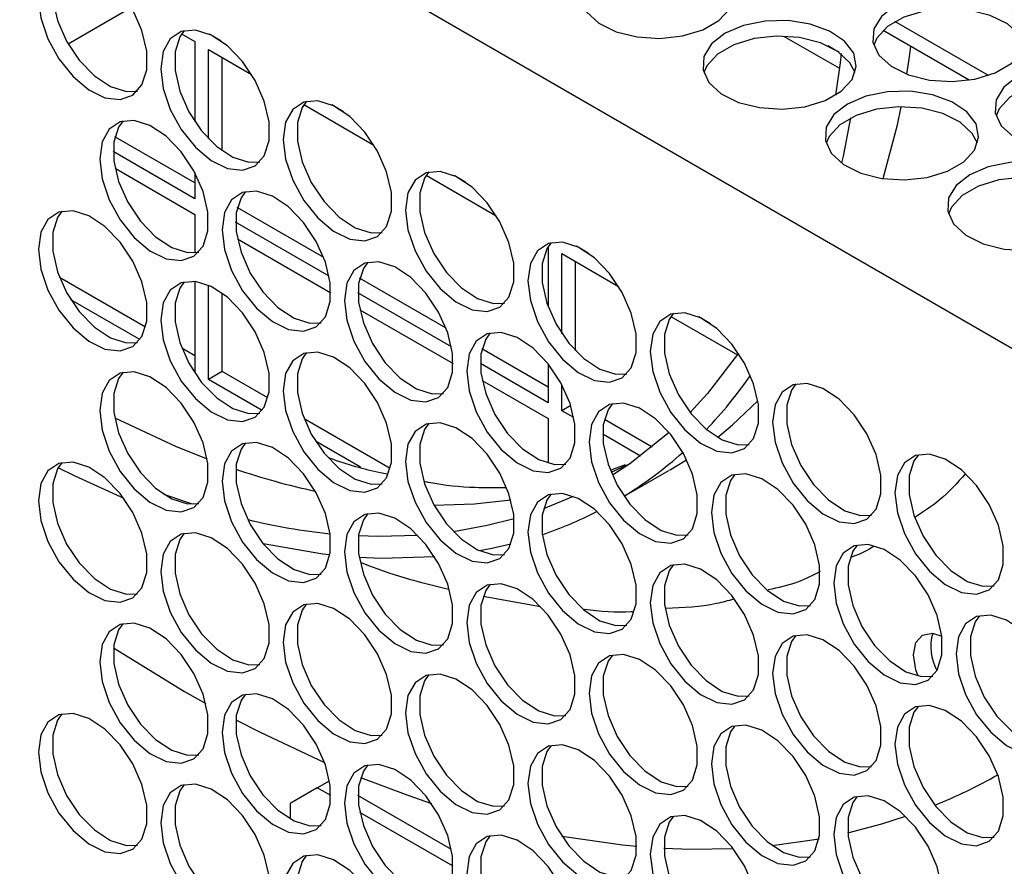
# Model space of a CAD drawing. Header units: millimetres. Extents: x 6 to 273, y 6 to 210.
# Tile 26 of 30: x 248 to 253, y 177 to 181. Entities that reach past the tile are written whole.
import ezdxf

# ---------------------------------------------------------------- set-up
doc = ezdxf.new("R2010")
doc.units = ezdxf.units.MM

msp = doc.modelspace()

# ---------------------------------------------------------------- linework, layer by layer
for p, q in [((230.7805, 192.3525), (256.4844, 177.5139)), ((248.1701, 181.062), (248.4994, 181.2521)), ((252.9572, 180.8971), (252.4712, 181.1776)), ((248.7606, 181.1135), (248.8297, 181.0736)), ((248.9663, 181.0764), (248.9052, 181.1117)), ((251.8921, 181.1021), (252.1821, 180.9347)), ((252.8575, 180.873), (252.4095, 181.1316)), ((248.8297, 181.0736), (248.8297, 180.6572)), ((252.1807, 181.0171), (252.1225, 181.0507)), ((248.9004, 181.0328), (249.1247, 180.9033)), ((248.9004, 180.5686), (248.9004, 181.0328)), ((248.9711, 180.5065), (248.9711, 180.9919)), ((249.397, 180.7461), (249.7611, 180.5359)), ((249.6027, 180.709), (249.5416, 180.7443)), ((248.8297, 180.3387), (248.414, 180.5787)), ((248.8297, 180.257), (248.4054, 180.502)), ((248.4148, 180.4149), (248.8297, 180.1754)), ((248.8297, 180.3933), (248.8297, 180.257)), ((250.0334, 180.3787), (250.3975, 180.1685)), ((250.2391, 180.3416), (250.178, 180.3769)), ((248.8297, 180.1754), (248.8297, 179.9761)), ((249.4999, 179.9518), (249.0504, 180.2113)), ((249.5282, 179.8538), (249.0418, 180.1346)), ((249.0512, 180.0475), (249.5368, 179.7672)), ((250.6682, 180.009), (250.6682, 179.6927)), ((250.7389, 179.9714), (251.0339, 179.8011)), ((250.7389, 179.5551), (250.7389, 179.9714)), ((250.8755, 179.9742), (250.8144, 180.0095)), ((250.8096, 179.4664), (250.8096, 179.9306)), ((248.5728, 179.5888), (248.1261, 179.8467)), ((248.8297, 179.8269), (248.8297, 179.3589)), ((248.9004, 179.318), (248.9004, 179.8073)), ((250.1363, 179.5844), (249.6868, 179.8439)), ((248.9711, 179.3589), (248.9711, 179.7665)), ((250.1646, 179.4864), (249.6782, 179.7672)), ((248.5434, 179.5242), (248.1849, 179.7311)), ((249.6876, 179.6801), (250.1732, 179.3998)), ((251.3062, 179.644), (251.6513, 179.4447)), ((251.5119, 179.6068), (251.4508, 179.6421)), ((248.8297, 179.4405), (248.7625, 179.4793)), ((250.6682, 179.2774), (250.3232, 179.4765)), ((250.6682, 179.1957), (250.3146, 179.3998)), ((250.6682, 179.3988), (250.6682, 179.1957)), ((248.8297, 179.3589), (248.8213, 179.3637)), ((248.9711, 179.3589), (248.9004, 179.318)), ((249.2092, 179.2214), (248.9711, 179.3589)), ((249.1798, 179.1568), (248.9004, 179.318)), ((250.324, 179.3127), (250.6682, 179.1141)), ((250.7389, 179.1549), (250.7389, 179.2912)), ((250.7851, 179.1816), (250.7389, 179.1549)), ((250.801, 179.119), (250.7389, 179.1549)), ((249.8456, 178.854), (249.3989, 179.1119)), ((250.6682, 179.1141), (250.6682, 178.8814)), ((251.2081, 178.9657), (250.9596, 179.1091)), ((249.6905, 178.8619), (249.4577, 178.9963)), ((251.1476, 178.919), (250.951, 179.0324)), ((251.2988, 178.8462), (251.3871, 178.9004)), ((251.0677, 178.8739), (250.9927, 178.8467)), ((251.0627, 178.7099), (251.2952, 178.8441)), ((248.8172, 178.669), (248.6681, 178.72)), ((250.7982, 178.7098), (250.6425, 178.6441)), ((250.627, 178.135), (250.33, 178.1896)), ((248.4068, 177.9219), (248.7767, 177.6952)), ((248.7767, 177.6952), (248.8865, 177.6329)), ((249.4661, 177.1951), (249.3247, 177.1134)), ((249.4661, 177.1951), (249.5299, 177.2319)), ((249.5368, 177.1543), (249.4661, 177.1951)), ((250.1646, 176.8735), (249.6782, 177.1543)), ((249.3247, 177.1134), (249.3247, 177.0337)), ((250.1732, 176.7869), (249.6876, 177.0672)), ((251.8328, 176.8951), (252.0764, 176.9298))]:
    msp.add_line(p, q)
at = {"flags": 128}
for points in [[(250.951, 181.4838), (250.8802, 181.4285), (250.8408, 181.3635), (250.8364, 181.2947), (250.8672, 181.2282), (250.9307, 181.1699), (251.0211, 181.125), (251.1303, 181.0975), (251.2488, 181.0898), (251.366, 181.1026), (251.4714, 181.1348), (251.5557, 181.1834), (251.6114, 181.2443), (251.6336, 181.3119), (251.6202, 181.3803), (251.5726, 181.4434), (251.4948, 181.4956), (251.3938, 181.5322), (251.2787, 181.55), (251.1595, 181.5475), (251.047, 181.5247), (250.951, 181.4838)], [(248.0165, 181.3), (248.0291, 181.1964), (248.0657, 181.0876), (248.123, 180.9831), (248.196, 180.8923), (248.2782, 180.8232), (248.3623, 180.7819), (248.4408, 180.7722), (248.5067, 180.7948), (248.5542, 180.8479), (248.5791, 180.9266), (248.5791, 181.0239), (248.5542, 181.1313), (248.5067, 181.2392), (248.4408, 181.3379), (248.3623, 181.4188), (248.2782, 181.4746), (248.196, 181.5004), (248.123, 181.4939), (248.0657, 181.4556), (248.0291, 181.389), (248.0165, 181.3)], [(248.1379, 181.4981), (248.1152, 181.4663), (248.0904, 181.3876), (248.0904, 181.2903), (248.1152, 181.1829), (248.1627, 181.0751), (248.2287, 180.9763), (248.3071, 180.8954), (248.3912, 180.8396), (248.4734, 180.8138), (248.5316, 180.8161)], [(252.4713, 181.2593), (252.4005, 181.2039), (252.3611, 181.139), (252.3567, 181.0702), (252.3875, 181.0037), (252.451, 180.9454), (252.5413, 180.9005), (252.6506, 180.873), (252.7691, 180.8653), (252.8863, 180.8781), (252.9917, 180.9103), (253.076, 180.9589), (253.1317, 181.0198), (253.1539, 181.0874), (253.1405, 181.1558), (253.0928, 181.2189), (253.0151, 181.2711), (252.9141, 181.3077), (252.7989, 181.3255), (252.6798, 181.3229), (252.5672, 181.3002), (252.4713, 181.2593)], [(253.1478, 181.0552), (253.1208, 181.1067), (253.0573, 181.165), (252.967, 181.2099), (252.8577, 181.2374), (252.7392, 181.2452), (252.622, 181.2324), (252.5166, 181.2002), (252.4323, 181.1515), (252.3766, 181.0907), (252.3604, 181.0552)], [(251.5874, 181.1165), (251.5166, 181.0611), (251.4772, 180.9961), (251.4728, 180.9273), (251.5036, 180.8608), (251.5671, 180.8026), (251.6574, 180.7577), (251.7667, 180.7301), (251.8852, 180.7224), (252.0024, 180.7352), (252.1078, 180.7674), (252.1921, 180.8161), (252.2478, 180.8769), (252.27, 180.9445), (252.2566, 181.0129), (252.209, 181.076), (252.1312, 181.1282), (252.0302, 181.1648), (251.915, 181.1826), (251.7959, 181.1801), (251.6834, 181.1573), (251.5874, 181.1165)], [(248.6529, 180.9326), (248.6655, 180.8291), (248.7021, 180.7202), (248.7594, 180.6158), (248.8324, 180.5249), (248.9146, 180.4558), (248.9987, 180.4145), (249.0772, 180.4048), (249.1431, 180.4275), (249.1906, 180.4805), (249.2155, 180.5592), (249.2155, 180.6565), (249.1906, 180.7639), (249.1431, 180.8718), (249.0772, 180.9705), (248.9987, 181.0514), (248.9146, 181.1072), (248.8324, 181.133), (248.7594, 181.1265), (248.7021, 181.0882), (248.6655, 181.0216), (248.6529, 180.9326)], [(248.7743, 181.1307), (248.7516, 181.099), (248.7268, 181.0203), (248.7268, 180.9229), (248.7516, 180.8155), (248.7991, 180.7077), (248.8651, 180.6089), (248.9435, 180.528), (249.0276, 180.4722), (249.1098, 180.4464), (249.168, 180.4488)], [(252.264, 180.9124), (252.2369, 180.9639), (252.1734, 181.0221), (252.0831, 181.067), (251.9738, 181.0946), (251.8553, 181.1023), (251.7381, 181.0895), (251.6327, 181.0573), (251.5484, 181.0086), (251.4927, 180.9478), (251.4766, 180.9124)], [(252.5337, 180.9034), (252.5455, 180.982), (252.5543, 181.048)], [(252.1913, 181.011), (252.1857, 180.9635), (252.1617, 180.795)], [(253.1077, 180.8919), (253.0369, 180.8366), (252.9975, 180.7716), (252.9931, 180.7028), (253.0239, 180.6363), (253.0874, 180.578), (253.1777, 180.5331), (253.287, 180.5056), (253.4055, 180.4979), (253.5227, 180.5107), (253.6281, 180.5429), (253.7124, 180.5915), (253.7681, 180.6524), (253.7903, 180.72), (253.7769, 180.7884), (253.7292, 180.8515), (253.6515, 180.9037), (253.5505, 180.9403), (253.4353, 180.9581), (253.3162, 180.9556), (253.2036, 180.9328), (253.1077, 180.8919)], [(253.7842, 180.6878), (253.7572, 180.7394), (253.6937, 180.7976), (253.6034, 180.8425), (253.4941, 180.8701), (253.3756, 180.8778), (253.2584, 180.865), (253.153, 180.8328), (253.0687, 180.7841), (253.013, 180.7233), (252.9968, 180.6878)], [(252.2238, 180.7491), (252.153, 180.6937), (252.1136, 180.6287), (252.1092, 180.5599), (252.14, 180.4935), (252.2035, 180.4352), (252.2938, 180.3903), (252.4031, 180.3627), (252.5216, 180.355), (252.6388, 180.3678), (252.7442, 180.4), (252.8285, 180.4487), (252.8842, 180.5095), (252.9064, 180.5772), (252.893, 180.6456), (252.8453, 180.7086), (252.7676, 180.7608), (252.6666, 180.7974), (252.5514, 180.8153), (252.4323, 180.8127), (252.3197, 180.79), (252.2238, 180.7491)], [(249.2893, 180.5652), (249.3019, 180.4617), (249.3385, 180.3528), (249.3958, 180.2484), (249.4688, 180.1575), (249.551, 180.0884), (249.6351, 180.0472), (249.7136, 180.0374), (249.7795, 180.0601), (249.827, 180.1131), (249.8518, 180.1918), (249.8518, 180.2891), (249.827, 180.3965), (249.7795, 180.5044), (249.7136, 180.6031), (249.6351, 180.684), (249.551, 180.7398), (249.4688, 180.7656), (249.3958, 180.7591), (249.3385, 180.7208), (249.3019, 180.6542), (249.2893, 180.5652)], [(249.4107, 180.7633), (249.388, 180.7316), (249.3632, 180.6529), (249.3632, 180.5555), (249.388, 180.4481), (249.4355, 180.3403), (249.5015, 180.2415), (249.5799, 180.1607), (249.664, 180.1048), (249.7462, 180.0791), (249.8044, 180.0814)], [(252.9004, 180.545), (252.8733, 180.5965), (252.8098, 180.6548), (252.7195, 180.6997), (252.6102, 180.7272), (252.4917, 180.7349), (252.3745, 180.7221), (252.2691, 180.6899), (252.1848, 180.6413), (252.1291, 180.5804), (252.113, 180.545)], [(252.4106, 180.3616), (252.4838, 180.6412), (252.5036, 180.735)], [(252.2403, 180.6764), (252.201, 180.4779), (252.1929, 180.4426)], [(248.3347, 180.463), (248.3473, 180.3595), (248.3839, 180.2507), (248.4412, 180.1462), (248.5142, 180.0554), (248.5964, 179.9863), (248.6805, 179.945), (248.759, 179.9353), (248.8249, 179.9579), (248.8724, 180.0109), (248.8973, 180.0896), (248.8973, 180.187), (248.8724, 180.2944), (248.8249, 180.4022), (248.759, 180.501), (248.6805, 180.5819), (248.5964, 180.6377), (248.5142, 180.6635), (248.4412, 180.6569), (248.3839, 180.6187), (248.3473, 180.5521), (248.3347, 180.463)], [(248.4561, 180.6611), (248.4334, 180.6294), (248.4086, 180.5507), (248.4086, 180.4534), (248.4334, 180.346), (248.4809, 180.2381), (248.5469, 180.1394), (248.6253, 180.0585), (248.7094, 180.0027), (248.7916, 179.9769), (248.8498, 179.9792)], [(252.8602, 180.3817), (252.7894, 180.3263), (252.75, 180.2613), (252.7456, 180.1926), (252.7764, 180.1261), (252.8399, 180.0678), (252.9302, 180.0229), (253.0395, 179.9954), (253.158, 179.9877), (253.2752, 180.0005), (253.3806, 180.0326), (253.4649, 180.0813), (253.5206, 180.1421), (253.5428, 180.2098), (253.5294, 180.2782), (253.4817, 180.3413), (253.404, 180.3934), (253.303, 180.4301), (253.1878, 180.4479), (253.0687, 180.4453), (252.9561, 180.4226), (252.8602, 180.3817)], [(249.9257, 180.1978), (249.9383, 180.0943), (249.9749, 179.9855), (250.0322, 179.881), (250.1052, 179.7902), (250.1874, 179.721), (250.2715, 179.6798), (250.35, 179.67), (250.4159, 179.6927), (250.4634, 179.7457), (250.4882, 179.8244), (250.4882, 179.9218), (250.4634, 180.0291), (250.4159, 180.137), (250.35, 180.2358), (250.2715, 180.3166), (250.1874, 180.3724), (250.1052, 180.3982), (250.0322, 180.3917), (249.9749, 180.3534), (249.9383, 180.2868), (249.9257, 180.1978)], [(250.0471, 180.3959), (250.0244, 180.3642), (249.9996, 180.2855), (249.9996, 180.1881), (250.0244, 180.0808), (250.0719, 179.9729), (250.1378, 179.8741), (250.2163, 179.7933), (250.3004, 179.7375), (250.3826, 179.7117), (250.4407, 179.714)], [(253.5368, 180.1776), (253.5097, 180.2291), (253.4462, 180.2874), (253.3559, 180.3323), (253.2466, 180.3598), (253.1281, 180.3675), (253.0109, 180.3547), (252.9055, 180.3226), (252.8212, 180.2739), (252.7655, 180.213), (252.7494, 180.1776)], [(248.9711, 180.0957), (248.9837, 179.9921), (249.0203, 179.8833), (249.0776, 179.7788), (249.1506, 179.688), (249.2328, 179.6189), (249.3169, 179.5776), (249.3954, 179.5679), (249.4613, 179.5905), (249.5088, 179.6436), (249.5336, 179.7222), (249.5336, 179.8196), (249.5088, 179.927), (249.4613, 180.0348), (249.3954, 180.1336), (249.3169, 180.2145), (249.2328, 180.2703), (249.1506, 180.2961), (249.0776, 180.2895), (249.0203, 180.2513), (248.9837, 180.1847), (248.9711, 180.0957)], [(249.0925, 180.2938), (249.0698, 180.262), (249.045, 180.1833), (249.045, 180.086), (249.0698, 179.9786), (249.1173, 179.8707), (249.1833, 179.772), (249.2617, 179.6911), (249.3458, 179.6353), (249.428, 179.6095), (249.4862, 179.6118)], [(248.0165, 179.9935), (248.0291, 179.89), (248.0657, 179.7811), (248.123, 179.6767), (248.196, 179.5858), (248.2782, 179.5167), (248.3623, 179.4755), (248.4408, 179.4657), (248.5067, 179.4884), (248.5542, 179.5414), (248.5791, 179.6201), (248.5791, 179.7174), (248.5542, 179.8248), (248.5067, 179.9327), (248.4408, 180.0314), (248.3623, 180.1123), (248.2782, 180.1681), (248.196, 180.1939), (248.123, 180.1874), (248.0657, 180.1491), (248.0291, 180.0825), (248.0165, 179.9935)], [(248.1379, 180.1916), (248.1152, 180.1599), (248.0904, 180.0812), (248.0904, 179.9838), (248.1152, 179.8764), (248.1627, 179.7686), (248.2287, 179.6698), (248.3071, 179.589), (248.3912, 179.5331), (248.4734, 179.5074), (248.5316, 179.5097)], [(250.5621, 179.8304), (250.5747, 179.7269), (250.6113, 179.6181), (250.6686, 179.5136), (250.7416, 179.4228), (250.8238, 179.3537), (250.9079, 179.3124), (250.9864, 179.3027), (251.0523, 179.3253), (251.0998, 179.3783), (251.1246, 179.457), (251.1246, 179.5544), (251.0998, 179.6618), (251.0523, 179.7696), (250.9864, 179.8684), (250.9079, 179.9493), (250.8238, 180.0051), (250.7416, 180.0308), (250.6686, 180.0243), (250.6113, 179.9861), (250.5747, 179.9195), (250.5621, 179.8304)], [(250.6835, 180.0285), (250.6608, 179.9968), (250.636, 179.9181), (250.636, 179.8208), (250.6608, 179.7134), (250.7083, 179.6055), (250.7742, 179.5068), (250.8527, 179.4259), (250.9368, 179.3701), (251.019, 179.3443), (251.0771, 179.3466)], [(249.6075, 179.7283), (249.6201, 179.6248), (249.6567, 179.5159), (249.714, 179.4114), (249.787, 179.3206), (249.8692, 179.2515), (249.9533, 179.2102), (250.0318, 179.2005), (250.0977, 179.2232), (250.1452, 179.2762), (250.17, 179.3549), (250.17, 179.4522), (250.1452, 179.5596), (250.0977, 179.6675), (250.0318, 179.7662), (249.9533, 179.8471), (249.8692, 179.9029), (249.787, 179.9287), (249.714, 179.9222), (249.6567, 179.8839), (249.6201, 179.8173), (249.6075, 179.7283)], [(249.7289, 179.9264), (249.7062, 179.8946), (249.6814, 179.816), (249.6814, 179.7186), (249.7062, 179.6112), (249.7537, 179.5034), (249.8197, 179.4046), (249.8981, 179.3237), (249.9822, 179.2679), (250.0644, 179.2421), (250.1226, 179.2444)], [(248.6529, 179.6261), (248.6655, 179.5226), (248.7021, 179.4138), (248.7594, 179.3093), (248.8324, 179.2185), (248.9146, 179.1493), (248.9987, 179.1081), (249.0772, 179.0983), (249.1431, 179.121), (249.1906, 179.174), (249.2155, 179.2527), (249.2155, 179.3501), (249.1906, 179.4574), (249.1431, 179.5653), (249.0772, 179.6641), (248.9987, 179.7449), (248.9146, 179.8007), (248.8324, 179.8265), (248.7594, 179.82), (248.7021, 179.7817), (248.6655, 179.7151), (248.6529, 179.6261)], [(248.7743, 179.8242), (248.7516, 179.7925), (248.7268, 179.7138), (248.7268, 179.6164), (248.7516, 179.5091), (248.7991, 179.4012), (248.8651, 179.3024), (248.9435, 179.2216), (249.0276, 179.1658), (249.1098, 179.14), (249.168, 179.1423)], [(251.1985, 179.4631), (251.2111, 179.3595), (251.2477, 179.2507), (251.305, 179.1462), (251.378, 179.0554), (251.4602, 178.9863), (251.5443, 178.945), (251.6228, 178.9353), (251.6887, 178.9579), (251.7362, 179.0109), (251.761, 179.0896), (251.761, 179.187), (251.7362, 179.2944), (251.6887, 179.4022), (251.6228, 179.501), (251.5443, 179.5819), (251.4602, 179.6377), (251.378, 179.6635), (251.305, 179.6569), (251.2477, 179.6187), (251.2111, 179.5521), (251.1985, 179.4631)], [(251.3199, 179.6611), (251.2972, 179.6294), (251.2724, 179.5507), (251.2724, 179.4534), (251.2972, 179.346), (251.3447, 179.2381), (251.4106, 179.1394), (251.4891, 179.0585), (251.5732, 179.0027), (251.6554, 178.9769), (251.7135, 178.9792)], [(250.2439, 179.3609), (250.2565, 179.2574), (250.2931, 179.1485), (250.3504, 179.0441), (250.4234, 178.9532), (250.5056, 178.8841), (250.5897, 178.8429), (250.6682, 178.8331), (250.7341, 178.8558), (250.7816, 178.9088), (250.8064, 178.9875), (250.8064, 179.0848), (250.7816, 179.1922), (250.7341, 179.3001), (250.6682, 179.3988), (250.5897, 179.4797), (250.5056, 179.5355), (250.4234, 179.5613), (250.3504, 179.5548), (250.2931, 179.5165), (250.2565, 179.4499), (250.2439, 179.3609)], [(250.3653, 179.559), (250.3426, 179.5273), (250.3178, 179.4486), (250.3178, 179.3512), (250.3426, 179.2438), (250.3901, 179.136), (250.456, 179.0372), (250.5345, 178.9563), (250.6186, 178.9005), (250.7008, 178.8747), (250.7589, 178.8771)], [(249.2893, 179.2587), (249.3019, 179.1552), (249.3385, 179.0464), (249.3958, 178.9419), (249.4688, 178.8511), (249.551, 178.782), (249.6351, 178.7407), (249.7136, 178.731), (249.7795, 178.7536), (249.827, 178.8066), (249.8518, 178.8853), (249.8518, 178.9827), (249.827, 179.0901), (249.7795, 179.1979), (249.7136, 179.2967), (249.6351, 179.3776), (249.551, 179.4334), (249.4688, 179.4592), (249.3958, 179.4526), (249.3385, 179.4144), (249.3019, 179.3478), (249.2893, 179.2587)], [(249.4107, 179.4568), (249.388, 179.4251), (249.3632, 179.3464), (249.3632, 179.2491), (249.388, 179.1417), (249.4355, 179.0338), (249.5015, 178.9351), (249.5799, 178.8542), (249.664, 178.7984), (249.7462, 178.7726), (249.8044, 178.7749)], [(251.6574, 179.4537), (251.4966, 179.2446), (251.4058, 179.1454)], [(248.3347, 179.1566), (248.3473, 179.0531), (248.3839, 178.9442), (248.4412, 178.8397), (248.5142, 178.7489), (248.5964, 178.6798), (248.6805, 178.6385), (248.759, 178.6288), (248.8249, 178.6515), (248.8724, 178.7045), (248.8973, 178.7832), (248.8973, 178.8805), (248.8724, 178.9879), (248.8249, 179.0958), (248.759, 179.1945), (248.6805, 179.2754), (248.5964, 179.3312), (248.5142, 179.357), (248.4412, 179.3505), (248.3839, 179.3122), (248.3473, 179.2456), (248.3347, 179.1566)], [(248.4561, 179.3547), (248.4334, 179.3229), (248.4086, 179.2443), (248.4086, 179.1469), (248.4334, 179.0395), (248.4809, 178.9317), (248.5469, 178.8329), (248.6253, 178.752), (248.7094, 178.6962), (248.7916, 178.6704), (248.8498, 178.6727)], [(251.8349, 179.0957), (251.8475, 178.9921), (251.8841, 178.8833), (251.9414, 178.7788), (252.0144, 178.688), (252.0966, 178.6189), (252.1807, 178.5776), (252.2592, 178.5679), (252.3251, 178.5905), (252.3726, 178.6436), (252.3974, 178.7223), (252.3974, 178.8196), (252.3726, 178.927), (252.3251, 179.0349), (252.2592, 179.1336), (252.1807, 179.2145), (252.0966, 179.2703), (252.0144, 179.2961), (251.9414, 179.2896), (251.8841, 179.2513), (251.8475, 179.1847), (251.8349, 179.0957)], [(251.9563, 179.2938), (251.9336, 179.262), (251.9088, 179.1833), (251.9088, 179.086), (251.9336, 178.9786), (251.9811, 178.8707), (252.047, 178.772), (252.1255, 178.6911), (252.2096, 178.6353), (252.2918, 178.6095), (252.3499, 178.6118)], [(250.8803, 178.9935), (250.8929, 178.89), (250.9295, 178.7812), (250.9868, 178.6767), (251.0598, 178.5858), (251.142, 178.5167), (251.2261, 178.4755), (251.3046, 178.4657), (251.3705, 178.4884), (251.418, 178.5414), (251.4428, 178.6201), (251.4428, 178.7175), (251.418, 178.8248), (251.3705, 178.9327), (251.3046, 179.0314), (251.2261, 179.1123), (251.142, 179.1681), (251.0598, 179.1939), (250.9868, 179.1874), (250.9295, 179.1491), (250.8929, 179.0825), (250.8803, 178.9935)], [(251.0017, 179.1916), (250.979, 179.1599), (250.9542, 179.0812), (250.9542, 178.9838), (250.979, 178.8765), (251.0265, 178.7686), (251.0924, 178.6698), (251.1709, 178.589), (251.255, 178.5331), (251.3372, 178.5074), (251.3953, 178.5097)], [(251.5484, 179.0161), (251.627, 179.0813), (251.7584, 179.2056)], [(248.413, 179.1183), (248.7324, 178.9693), (248.8937, 178.9045)], [(249.9257, 178.8914), (249.9383, 178.7878), (249.9749, 178.679), (250.0322, 178.5745), (250.1052, 178.4837), (250.1874, 178.4146), (250.2715, 178.3733), (250.35, 178.3636), (250.4159, 178.3862), (250.4634, 178.4393), (250.4882, 178.5179), (250.4882, 178.6153), (250.4634, 178.7227), (250.4159, 178.8305), (250.35, 178.9293), (250.2715, 179.0102), (250.1874, 179.066), (250.1052, 179.0918), (250.0322, 179.0852), (249.9749, 179.047), (249.9383, 178.9804), (249.9257, 178.8914)], [(250.0471, 179.0895), (250.0244, 179.0577), (249.9996, 178.979), (249.9996, 178.8817), (250.0244, 178.7743), (250.0719, 178.6664), (250.1378, 178.5677), (250.2163, 178.4868), (250.3004, 178.431), (250.3826, 178.4052), (250.4407, 178.4075)], [(251.2969, 179.0408), (251.0921, 178.8792), (251.0012, 178.8197)], [(248.9711, 178.7892), (248.9837, 178.6857), (249.0203, 178.5768), (249.0776, 178.4724), (249.1506, 178.3815), (249.2328, 178.3124), (249.3169, 178.2712), (249.3954, 178.2614), (249.4613, 178.2841), (249.5088, 178.3371), (249.5336, 178.4158), (249.5336, 178.5131), (249.5088, 178.6205), (249.4613, 178.7284), (249.3954, 178.8271), (249.3169, 178.908), (249.2328, 178.9638), (249.1506, 178.9896), (249.0776, 178.9831), (249.0203, 178.9448), (248.9837, 178.8782), (248.9711, 178.7892)], [(249.0925, 178.9873), (249.0698, 178.9556), (249.045, 178.8769), (249.045, 178.7795), (249.0698, 178.6721), (249.1173, 178.5643), (249.1833, 178.4655), (249.2617, 178.3846), (249.3458, 178.3288), (249.428, 178.303), (249.4862, 178.3054)], [(248.0165, 178.687), (248.0291, 178.5835), (248.0657, 178.4747), (248.123, 178.3702), (248.196, 178.2794), (248.2782, 178.2103), (248.3623, 178.169), (248.4408, 178.1593), (248.5067, 178.1819), (248.5542, 178.2349), (248.5791, 178.3136), (248.5791, 178.411), (248.5542, 178.5184), (248.5067, 178.6262), (248.4408, 178.725), (248.3623, 178.8059), (248.2782, 178.8617), (248.196, 178.8875), (248.123, 178.8809), (248.0657, 178.8427), (248.0291, 178.7761), (248.0165, 178.687)], [(248.1379, 178.8851), (248.1152, 178.8534), (248.0904, 178.7747), (248.0904, 178.6774), (248.1152, 178.57), (248.1627, 178.4621), (248.2287, 178.3634), (248.3071, 178.2825), (248.3912, 178.2267), (248.4734, 178.2009), (248.5316, 178.2032)], [(252.4713, 178.7283), (252.4839, 178.6248), (252.5204, 178.5159), (252.5778, 178.4115), (252.6508, 178.3206), (252.733, 178.2515), (252.8171, 178.2102), (252.8956, 178.2005), (252.9615, 178.2232), (253.009, 178.2762), (253.0338, 178.3549), (253.0338, 178.4522), (253.009, 178.5596), (252.9615, 178.6675), (252.8956, 178.7662), (252.8171, 178.8471), (252.733, 178.9029), (252.6508, 178.9287), (252.5778, 178.9222), (252.5204, 178.8839), (252.4839, 178.8173), (252.4713, 178.7283)], [(252.5927, 178.9264), (252.57, 178.8947), (252.5452, 178.816), (252.5452, 178.7186), (252.57, 178.6112), (252.6175, 178.5034), (252.6834, 178.4046), (252.7619, 178.3237), (252.846, 178.2679), (252.9282, 178.2421), (252.9863, 178.2445)], [(248.4614, 178.698), (248.2067, 178.8144), (248.1183, 178.8588)], [(250.9947, 178.8348), (251.0841, 178.8745), (251.088, 178.8764)], [(251.5167, 178.6261), (251.5293, 178.5226), (251.5659, 178.4138), (251.6232, 178.3093), (251.6962, 178.2185), (251.7784, 178.1493), (251.8625, 178.1081), (251.941, 178.0984), (252.0069, 178.121), (252.0544, 178.174), (252.0792, 178.2527), (252.0792, 178.3501), (252.0544, 178.4575), (252.0069, 178.5653), (251.941, 178.6641), (251.8625, 178.7449), (251.7784, 178.8008), (251.6962, 178.8265), (251.6232, 178.82), (251.5659, 178.7817), (251.5293, 178.7151), (251.5167, 178.6261)], [(251.6381, 178.8242), (251.6154, 178.7925), (251.5906, 178.7138), (251.5906, 178.6164), (251.6154, 178.5091), (251.6629, 178.4012), (251.7288, 178.3025), (251.8073, 178.2216), (251.8914, 178.1658), (251.9736, 178.14), (252.0317, 178.1423)], [(250.073, 178.6645), (250.2846, 178.6706), (250.473, 178.6911)], [(250.5621, 178.524), (250.5747, 178.4204), (250.6113, 178.3116), (250.6686, 178.2071), (250.7416, 178.1163), (250.8238, 178.0472), (250.9079, 178.0059), (250.9864, 177.9962), (251.0523, 178.0188), (251.0998, 178.0719), (251.1246, 178.1506), (251.1246, 178.2479), (251.0998, 178.3553), (251.0523, 178.4632), (250.9864, 178.5619), (250.9079, 178.6428), (250.8238, 178.6986), (250.7416, 178.7244), (250.6686, 178.7179), (250.6113, 178.6796), (250.5747, 178.613), (250.5621, 178.524)], [(250.6835, 178.7221), (250.6608, 178.6903), (250.636, 178.6116), (250.636, 178.5143), (250.6608, 178.4069), (250.7083, 178.2991), (250.7742, 178.2003), (250.8527, 178.1194), (250.9368, 178.0636), (251.019, 178.0378), (251.0771, 178.0401)], [(249.6075, 178.4218), (249.6201, 178.3183), (249.6567, 178.2095), (249.714, 178.105), (249.787, 178.0141), (249.8692, 177.945), (249.9533, 177.9038), (250.0318, 177.894), (250.0977, 177.9167), (250.1452, 177.9697), (250.17, 178.0484), (250.17, 178.1458), (250.1452, 178.2531), (250.0977, 178.361), (250.0318, 178.4598), (249.9533, 178.5406), (249.8692, 178.5964), (249.787, 178.6222), (249.714, 178.6157), (249.6567, 178.5774), (249.6201, 178.5108), (249.6075, 178.4218)], [(249.7289, 178.6199), (249.7062, 178.5882), (249.6814, 178.5095), (249.6814, 178.4121), (249.7062, 178.3048), (249.7537, 178.1969), (249.8197, 178.0981), (249.8981, 178.0173), (249.9822, 177.9615), (250.0644, 177.9357), (250.1226, 177.938)], [(250.4904, 178.5934), (250.3507, 178.5576), (250.1749, 178.5256)], [(248.6529, 178.3197), (248.6655, 178.2161), (248.7021, 178.1073), (248.7594, 178.0028), (248.8324, 177.912), (248.9146, 177.8429), (248.9987, 177.8016), (249.0772, 177.7919), (249.1431, 177.8145), (249.1906, 177.8676), (249.2155, 177.9462), (249.2155, 178.0436), (249.1906, 178.151), (249.1431, 178.2588), (249.0772, 178.3576), (248.9987, 178.4385), (248.9146, 178.4943), (248.8324, 178.5201), (248.7594, 178.5135), (248.7021, 178.4753), (248.6655, 178.4087), (248.6529, 178.3197)], [(248.7743, 178.5178), (248.7516, 178.486), (248.7268, 178.4073), (248.7268, 178.31), (248.7516, 178.2026), (248.7991, 178.0947), (248.8651, 177.996), (248.9435, 177.9151), (249.0276, 177.8593), (249.1098, 177.8335), (249.168, 177.8358)], [(249.9902, 178.5065), (249.7831, 178.5013), (249.6807, 178.5045)], [(249.532, 178.4056), (249.4962, 178.4099), (249.1847, 178.4638)], [(250.474, 178.4621), (250.3746, 178.4389), (250.3103, 178.4263)], [(252.1531, 178.2587), (252.1657, 178.1552), (252.2023, 178.0464), (252.2596, 177.9419), (252.3326, 177.8511), (252.4148, 177.782), (252.4989, 177.7407), (252.5774, 177.731), (252.6433, 177.7536), (252.6908, 177.8066), (252.7156, 177.8853), (252.7156, 177.9827), (252.6908, 178.0901), (252.6433, 178.1979), (252.5774, 178.2967), (252.4989, 178.3776), (252.4148, 178.4334), (252.3326, 178.4592), (252.2596, 178.4526), (252.2023, 178.4144), (252.1657, 178.3478), (252.1531, 178.2587)], [(252.2745, 178.4568), (252.2518, 178.4251), (252.227, 178.3464), (252.227, 178.2491), (252.2518, 178.1417), (252.2993, 178.0338), (252.3652, 177.9351), (252.4437, 177.8542), (252.5278, 177.7984), (252.61, 177.7726), (252.6681, 177.7749)], [(250.0772, 178.3958), (249.8003, 178.3875), (249.6842, 178.3924)], [(251.1985, 178.1566), (251.2111, 178.0531), (251.2477, 177.9442), (251.305, 177.8398), (251.378, 177.7489), (251.4602, 177.6798), (251.5443, 177.6385), (251.6228, 177.6288), (251.6887, 177.6515), (251.7362, 177.7045), (251.761, 177.7832), (251.761, 177.8805), (251.7362, 177.9879), (251.6887, 178.0958), (251.6228, 178.1945), (251.5443, 178.2754), (251.4602, 178.3312), (251.378, 178.357), (251.305, 178.3505), (251.2477, 178.3122), (251.2111, 178.2456), (251.1985, 178.1566)], [(251.3199, 178.3547), (251.2972, 178.323), (251.2724, 178.2443), (251.2724, 178.1469), (251.2972, 178.0395), (251.3447, 177.9317), (251.4106, 177.8329), (251.4891, 177.752), (251.5732, 177.6962), (251.6554, 177.6704), (251.7135, 177.6728)], [(250.2439, 178.0544), (250.2565, 177.9509), (250.2931, 177.8421), (250.3504, 177.7376), (250.4234, 177.6468), (250.5056, 177.5777), (250.5897, 177.5364), (250.6682, 177.5267), (250.7341, 177.5493), (250.7816, 177.6023), (250.8064, 177.681), (250.8064, 177.7784), (250.7816, 177.8858), (250.7341, 177.9936), (250.6682, 178.0924), (250.5897, 178.1732), (250.5056, 178.2291), (250.4234, 178.2548), (250.3504, 178.2483), (250.2931, 178.2101), (250.2565, 178.1435), (250.2439, 178.0544)], [(250.3653, 178.2525), (250.3426, 178.2208), (250.3178, 178.1421), (250.3178, 178.0447), (250.3426, 177.9374), (250.3901, 177.8295), (250.456, 177.7308), (250.5345, 177.6499), (250.6186, 177.5941), (250.7008, 177.5683), (250.7589, 177.5706)], [(249.2893, 177.9523), (249.3019, 177.8487), (249.3385, 177.7399), (249.3958, 177.6354), (249.4688, 177.5446), (249.551, 177.4755), (249.6351, 177.4342), (249.7136, 177.4245), (249.7795, 177.4471), (249.827, 177.5002), (249.8518, 177.5789), (249.8518, 177.6762), (249.827, 177.7836), (249.7795, 177.8915), (249.7136, 177.9902), (249.6351, 178.0711), (249.551, 178.1269), (249.4688, 178.1527), (249.3958, 178.1462), (249.3385, 178.1079), (249.3019, 178.0413), (249.2893, 177.9523)], [(249.4107, 178.1504), (249.388, 178.1186), (249.3632, 178.04), (249.3632, 177.9426), (249.388, 177.8352), (249.4355, 177.7274), (249.5015, 177.6286), (249.5799, 177.5477), (249.664, 177.4919), (249.7462, 177.4661), (249.8044, 177.4684)], [(252.7895, 177.8914), (252.8021, 177.7878), (252.8386, 177.679), (252.896, 177.5745), (252.969, 177.4837), (253.0512, 177.4146), (253.1353, 177.3733), (253.2138, 177.3636), (253.2797, 177.3862), (253.3272, 177.4393), (253.352, 177.5179), (253.352, 177.6153), (253.3272, 177.7227), (253.2797, 177.8305), (253.2138, 177.9293), (253.1353, 178.0102), (253.0512, 178.066), (252.969, 178.0918), (252.896, 178.0852), (252.8386, 178.047), (252.8021, 177.9804), (252.7895, 177.8914)], [(252.9109, 178.0895), (252.8882, 178.0577), (252.8634, 177.979), (252.8634, 177.8817), (252.8882, 177.7743), (252.9357, 177.6664), (253.0016, 177.5677), (253.0801, 177.4868), (253.1642, 177.431), (253.2464, 177.4052), (253.3045, 177.4075)], [(248.3347, 177.8501), (248.3473, 177.7466), (248.3839, 177.6378), (248.4412, 177.5333), (248.5142, 177.4425), (248.5964, 177.3733), (248.6805, 177.3321), (248.759, 177.3223), (248.8249, 177.345), (248.8724, 177.398), (248.8973, 177.4767), (248.8973, 177.5741), (248.8724, 177.6814), (248.8249, 177.7893), (248.759, 177.8881), (248.6805, 177.9689), (248.5964, 178.0247), (248.5142, 178.0505), (248.4412, 178.044), (248.3839, 178.0057), (248.3473, 177.9391), (248.3347, 177.8501)], [(248.4561, 178.0482), (248.4334, 178.0165), (248.4086, 177.9378), (248.4086, 177.8404), (248.4334, 177.7331), (248.4809, 177.6252), (248.5469, 177.5264), (248.6253, 177.4456), (248.7094, 177.3898), (248.7916, 177.364), (248.8498, 177.3663)], [(251.8349, 177.7892), (251.8475, 177.6857), (251.8841, 177.5768), (251.9414, 177.4724), (252.0144, 177.3815), (252.0966, 177.3124), (252.1807, 177.2712), (252.2592, 177.2614), (252.3251, 177.2841), (252.3726, 177.3371), (252.3974, 177.4158), (252.3974, 177.5131), (252.3726, 177.6205), (252.3251, 177.7284), (252.2592, 177.8271), (252.1807, 177.908), (252.0966, 177.9638), (252.0144, 177.9896), (251.9414, 177.9831), (251.8841, 177.9448), (251.8475, 177.8782), (251.8349, 177.7892)], [(251.9563, 177.9873), (251.9336, 177.9556), (251.9088, 177.8769), (251.9088, 177.7795), (251.9336, 177.6721), (251.9811, 177.5643), (252.047, 177.4655), (252.1255, 177.3847), (252.2096, 177.3288), (252.2918, 177.3031), (252.3499, 177.3054)], [(252.5913, 177.7758), (252.5797, 177.8087), (252.5676, 177.886), (252.5797, 177.9493), (252.6142, 177.989), (252.6658, 177.999), (252.7155, 177.9839)], [(250.8803, 177.687), (250.8929, 177.5835), (250.9295, 177.4747), (250.9868, 177.3702), (251.0598, 177.2794), (251.142, 177.2103), (251.2261, 177.169), (251.3046, 177.1593), (251.3705, 177.1819), (251.418, 177.2349), (251.4428, 177.3136), (251.4428, 177.411), (251.418, 177.5184), (251.3705, 177.6262), (251.3046, 177.725), (251.2261, 177.8059), (251.142, 177.8617), (251.0598, 177.8875), (250.9868, 177.8809), (250.9295, 177.8427), (250.8929, 177.7761), (250.8803, 177.687)], [(251.0017, 177.8851), (250.979, 177.8534), (250.9542, 177.7747), (250.9542, 177.6774), (250.979, 177.57), (251.0265, 177.4621), (251.0924, 177.3634), (251.1709, 177.2825), (251.255, 177.2267), (251.3372, 177.2009), (251.3953, 177.2032)], [(249.9257, 177.5849), (249.9383, 177.4814), (249.9749, 177.3725), (250.0322, 177.2681), (250.1052, 177.1772), (250.1874, 177.1081), (250.2715, 177.0668), (250.35, 177.0571), (250.4159, 177.0798), (250.4634, 177.1328), (250.4882, 177.2115), (250.4882, 177.3088), (250.4634, 177.4162), (250.4159, 177.5241), (250.35, 177.6228), (250.2715, 177.7037), (250.1874, 177.7595), (250.1052, 177.7853), (250.0322, 177.7788), (249.9749, 177.7405), (249.9383, 177.6739), (249.9257, 177.5849)], [(250.0471, 177.783), (250.0244, 177.7513), (249.9996, 177.6726), (249.9996, 177.5752), (250.0244, 177.4678), (250.0719, 177.36), (250.1378, 177.2612), (250.2163, 177.1803), (250.3004, 177.1245), (250.3826, 177.0987), (250.4407, 177.1011)], [(248.9711, 177.4827), (248.9837, 177.3792), (249.0203, 177.2704), (249.0776, 177.1659), (249.1506, 177.0751), (249.2328, 177.006), (249.3169, 176.9647), (249.3954, 176.955), (249.4613, 176.9776), (249.5088, 177.0306), (249.5336, 177.1093), (249.5336, 177.2067), (249.5088, 177.3141), (249.4613, 177.4219), (249.3954, 177.5207), (249.3169, 177.6015), (249.2328, 177.6574), (249.1506, 177.6831), (249.0776, 177.6766), (249.0203, 177.6384), (248.9837, 177.5718), (248.9711, 177.4827)], [(249.0925, 177.6808), (249.0698, 177.6491), (249.045, 177.5704), (249.045, 177.4731), (249.0698, 177.3657), (249.1173, 177.2578), (249.1833, 177.1591), (249.2617, 177.0782), (249.3458, 177.0224), (249.428, 176.9966), (249.4862, 176.9989)], [(252.4713, 177.4218), (252.4839, 177.3183), (252.5204, 177.2095), (252.5778, 177.105), (252.6508, 177.0142), (252.733, 176.945), (252.8171, 176.9038), (252.8956, 176.894), (252.9615, 176.9167), (253.009, 176.9697), (253.0338, 177.0484), (253.0338, 177.1458), (253.009, 177.2531), (252.9615, 177.361), (252.8956, 177.4598), (252.8171, 177.5406), (252.733, 177.5964), (252.6508, 177.6222), (252.5778, 177.6157), (252.5204, 177.5774), (252.4839, 177.5108), (252.4713, 177.4218)], [(252.5927, 177.6199), (252.57, 177.5882), (252.5452, 177.5095), (252.5452, 177.4121), (252.57, 177.3048), (252.6175, 177.1969), (252.6834, 177.0981), (252.7619, 177.0173), (252.846, 176.9615), (252.9282, 176.9357), (252.9863, 176.938)], [(248.0165, 177.3806), (248.0291, 177.2771), (248.0657, 177.1682), (248.123, 177.0637), (248.196, 176.9729), (248.2782, 176.9038), (248.3623, 176.8625), (248.4408, 176.8528), (248.5067, 176.8754), (248.5542, 176.9285), (248.5791, 177.0072), (248.5791, 177.1045), (248.5542, 177.2119), (248.5067, 177.3198), (248.4408, 177.4185), (248.3623, 177.4994), (248.2782, 177.5552), (248.196, 177.581), (248.123, 177.5745), (248.0657, 177.5362), (248.0291, 177.4696), (248.0165, 177.3806)], [(248.1379, 177.5787), (248.1152, 177.5469), (248.0904, 177.4683), (248.0904, 177.3709), (248.1152, 177.2635), (248.1627, 177.1557), (248.2287, 177.0569), (248.3071, 176.976), (248.3912, 176.9202), (248.4734, 176.8944), (248.5316, 176.8967)], [(249.0427, 177.5484), (249.1657, 177.4851), (249.5046, 177.326)], [(251.5167, 177.3197), (251.5293, 177.2161), (251.5659, 177.1073), (251.6232, 177.0028), (251.6962, 176.912), (251.7784, 176.8429), (251.8625, 176.8016), (251.941, 176.7919), (252.0069, 176.8145), (252.0544, 176.8676), (252.0792, 176.9462), (252.0792, 177.0436), (252.0544, 177.151), (252.0069, 177.2588), (251.941, 177.3576), (251.8625, 177.4385), (251.7784, 177.4943), (251.6962, 177.5201), (251.6232, 177.5135), (251.5659, 177.4753), (251.5293, 177.4087), (251.5167, 177.3197)], [(251.6381, 177.5178), (251.6154, 177.486), (251.5906, 177.4073), (251.5906, 177.31), (251.6154, 177.2026), (251.6629, 177.0947), (251.7288, 176.996), (251.8073, 176.9151), (251.8914, 176.8593), (251.9736, 176.8335), (252.0317, 176.8358)], [(250.5621, 177.2175), (250.5747, 177.114), (250.6113, 177.0051), (250.6686, 176.9007), (250.7416, 176.8098), (250.8238, 176.7407), (250.9079, 176.6995), (250.9864, 176.6897), (251.0523, 176.7124), (251.0998, 176.7654), (251.1246, 176.8441), (251.1246, 176.9414), (251.0998, 177.0488), (251.0523, 177.1567), (250.9864, 177.2554), (250.9079, 177.3363), (250.8238, 177.3921), (250.7416, 177.4179), (250.6686, 177.4114), (250.6113, 177.3731), (250.5747, 177.3065), (250.5621, 177.2175)], [(250.6835, 177.4156), (250.6608, 177.3839), (250.636, 177.3052), (250.636, 177.2078), (250.6608, 177.1004), (250.7083, 176.9926), (250.7742, 176.8938), (250.8527, 176.813), (250.9368, 176.7571), (251.019, 176.7314), (251.0771, 176.7337)], [(249.6075, 177.1154), (249.6201, 177.0118), (249.6567, 176.903), (249.714, 176.7985), (249.787, 176.7077), (249.8692, 176.6386), (249.9533, 176.5973), (250.0318, 176.5876), (250.0977, 176.6102), (250.1452, 176.6632), (250.17, 176.7419), (250.17, 176.8393), (250.1452, 176.9467), (250.0977, 177.0545), (250.0318, 177.1533), (249.9533, 177.2342), (249.8692, 177.29), (249.787, 177.3158), (249.714, 177.3092), (249.6567, 177.271), (249.6201, 177.2044), (249.6075, 177.1154)], [(249.7289, 177.3134), (249.7062, 177.2817), (249.6814, 177.203), (249.6814, 177.1057), (249.7062, 176.9983), (249.7537, 176.8904), (249.8197, 176.7917), (249.8981, 176.7108), (249.9822, 176.655), (250.0644, 176.6292), (250.1226, 176.6315)], [(249.6917, 177.2479), (249.9373, 177.1558), (250.061, 177.114)], [(248.6529, 177.0132), (248.6655, 176.9097), (248.7021, 176.8008), (248.7594, 176.6964), (248.8324, 176.6055), (248.9146, 176.5364), (248.9987, 176.4952), (249.0772, 176.4854), (249.1431, 176.5081), (249.1906, 176.5611), (249.2155, 176.6398), (249.2155, 176.7371), (249.1906, 176.8445), (249.1431, 176.9524), (249.0772, 177.0511), (248.9987, 177.132), (248.9146, 177.1878), (248.8324, 177.2136), (248.7594, 177.2071), (248.7021, 177.1688), (248.6655, 177.1022), (248.6529, 177.0132)], [(248.7743, 177.2113), (248.7516, 177.1796), (248.7268, 177.1009), (248.7268, 177.0035), (248.7516, 176.8961), (248.7991, 176.7883), (248.8651, 176.6895), (248.9435, 176.6086), (249.0276, 176.5528), (249.1098, 176.527), (249.168, 176.5294)], [(252.1531, 176.9523), (252.1657, 176.8488), (252.2023, 176.7399), (252.2596, 176.6354), (252.3326, 176.5446), (252.4148, 176.4755), (252.4989, 176.4342), (252.5774, 176.4245), (252.6433, 176.4472), (252.6908, 176.5002), (252.7156, 176.5789), (252.7156, 176.6762), (252.6908, 176.7836), (252.6433, 176.8915), (252.5774, 176.9902), (252.4989, 177.0711), (252.4148, 177.1269), (252.3326, 177.1527), (252.2596, 177.1462), (252.2023, 177.1079), (252.1657, 177.0413), (252.1531, 176.9523)], [(252.2745, 177.1504), (252.2518, 177.1186), (252.227, 177.04), (252.227, 176.9426), (252.2518, 176.8352), (252.2993, 176.7274), (252.3652, 176.6286), (252.4437, 176.5477), (252.5278, 176.4919), (252.61, 176.4661), (252.6681, 176.4684)], [(251.1985, 176.8501), (251.2111, 176.7466), (251.2477, 176.6378), (251.305, 176.5333), (251.378, 176.4425), (251.4602, 176.3733), (251.5443, 176.3321), (251.6228, 176.3223), (251.6887, 176.345), (251.7362, 176.398), (251.761, 176.4767), (251.761, 176.5741), (251.7362, 176.6814), (251.6887, 176.7893), (251.6228, 176.8881), (251.5443, 176.9689), (251.4602, 177.0247), (251.378, 177.0505), (251.305, 177.044), (251.2477, 177.0057), (251.2111, 176.9391), (251.1985, 176.8501)], [(251.3199, 177.0482), (251.2972, 177.0165), (251.2724, 176.9378), (251.2724, 176.8404), (251.2972, 176.7331), (251.3447, 176.6252), (251.4106, 176.5264), (251.4891, 176.4456), (251.5732, 176.3898), (251.6554, 176.364), (251.7135, 176.3663)], [(252.2252, 176.9604), (252.4033, 177.0074), (252.526, 177.0467)], [(250.2439, 176.748), (250.2565, 176.6444), (250.2931, 176.5356), (250.3504, 176.4311), (250.4234, 176.3403), (250.5056, 176.2712), (250.5897, 176.2299), (250.6682, 176.2202), (250.7341, 176.2428), (250.7816, 176.2959), (250.8064, 176.3745), (250.8064, 176.4719), (250.7816, 176.5793), (250.7341, 176.6871), (250.6682, 176.7859), (250.5897, 176.8668), (250.5056, 176.9226), (250.4234, 176.9484), (250.3504, 176.9418), (250.2931, 176.9036), (250.2565, 176.837), (250.2439, 176.748)], [(250.3653, 176.9461), (250.3426, 176.9143), (250.3178, 176.8356), (250.3178, 176.7383), (250.3426, 176.6309), (250.3901, 176.523), (250.456, 176.4243), (250.5345, 176.3434), (250.6186, 176.2876), (250.7008, 176.2618), (250.7589, 176.2641)], [(250.7385, 176.9428), (251.0543, 176.898), (251.1278, 176.8909)], [(249.2893, 176.6458), (249.3019, 176.5423), (249.3385, 176.4334), (249.3958, 176.329), (249.4688, 176.2381), (249.551, 176.169), (249.6351, 176.1278), (249.7136, 176.118), (249.7795, 176.1407), (249.827, 176.1937), (249.8518, 176.2724), (249.8518, 176.3698), (249.827, 176.4771), (249.7795, 176.585), (249.7136, 176.6837), (249.6351, 176.7646), (249.551, 176.8204), (249.4688, 176.8462), (249.3958, 176.8397), (249.3385, 176.8014), (249.3019, 176.7348), (249.2893, 176.6458)], [(249.4107, 176.8439), (249.388, 176.8122), (249.3632, 176.7335), (249.3632, 176.6361), (249.388, 176.5287), (249.4355, 176.4209), (249.5015, 176.3221), (249.5799, 176.2413), (249.664, 176.1854), (249.7462, 176.1597), (249.8044, 176.162)], [(251.2693, 176.8812), (251.4095, 176.8766), (251.6292, 176.8799)]]:
    msp.add_lwpolyline(points, dxfattribs=at)
for centre, radius, start, end in [((249.7563, 180.7106), 2.3957, 316.3677, 325.0415), ((249.9467, 180.522), 2.1274, 301.6243, 311.8941), ((250.2732, 182.4833), 3.8349, 251.2808, 257.7105), ((249.9508, 180.5251), 2.128, 288.7964, 297.1304), ((249.8708, 181.7942), 3.2958, 256.5572, 264.1238), ((252.9099, 177.9282), 0.2526, 163.7451, 209.2982), ((251.6012, 179.7443), 2.8516, 292.2008, 299.5073)]:
    msp.add_arc(centre, radius, start, end)
for points, knots in [([(249.8325, 178.8244), (249.8198, 178.8269), (249.7248, 178.8456), (249.6227, 178.874), (249.5306, 178.9081), (249.5293, 178.9086)], [0, 0, 0, 0, 0.132155, 0.98801, 1, 1, 1, 1]), ([(250.4488, 178.7542), (250.3953, 178.7539), (250.2685, 178.753), (250.1238, 178.7655), (250.0303, 178.7846), (250.0228, 178.7861)], [0, 0, 0, 0, 0.40212, 0.951684, 1, 1, 1, 1]), ([(252.8388, 178.8277), (252.7948, 178.7792), (252.7149, 178.6911), (252.618, 178.6286), (252.5745, 178.6004)], [0, 0, 0, 0, 0.550068, 1, 1, 1, 1]), ([(252.3575, 178.4478), (252.3555, 178.4464), (252.3198, 178.421), (252.2782, 178.4058), (252.2388, 178.3913)], [0, 0, 0, 0, 0.054029, 1, 1, 1, 1]), ([(250.1501, 178.2254), (250.0003, 178.2626), (249.8498, 178.2999), (249.6953, 178.3644), (249.6946, 178.3647)], [0, 0, 0, 0, 0.995695, 1, 1, 1, 1]), ([(252.0815, 178.3184), (252.0429, 178.2985), (251.9586, 178.2552), (251.863, 178.2344), (251.8111, 178.2232)], [0, 0, 0, 0, 0.457774, 1, 1, 1, 1]), ([(251.6322, 178.1757), (251.6028, 178.1671), (251.4922, 178.1351), (251.3699, 178.1302), (251.28, 178.1267)], [0, 0, 0, 0, 0.265418, 1, 1, 1, 1]), ([(251.1134, 178.1106), (251.1086, 178.1101), (251.0268, 178.1019), (250.9384, 178.1121), (250.8554, 178.1218)], [0, 0, 0, 0, 0.059651, 1, 1, 1, 1])]:
    msp.add_open_spline(points, degree=3, knots=knots)

doc.saveas('drawing.dxf')
